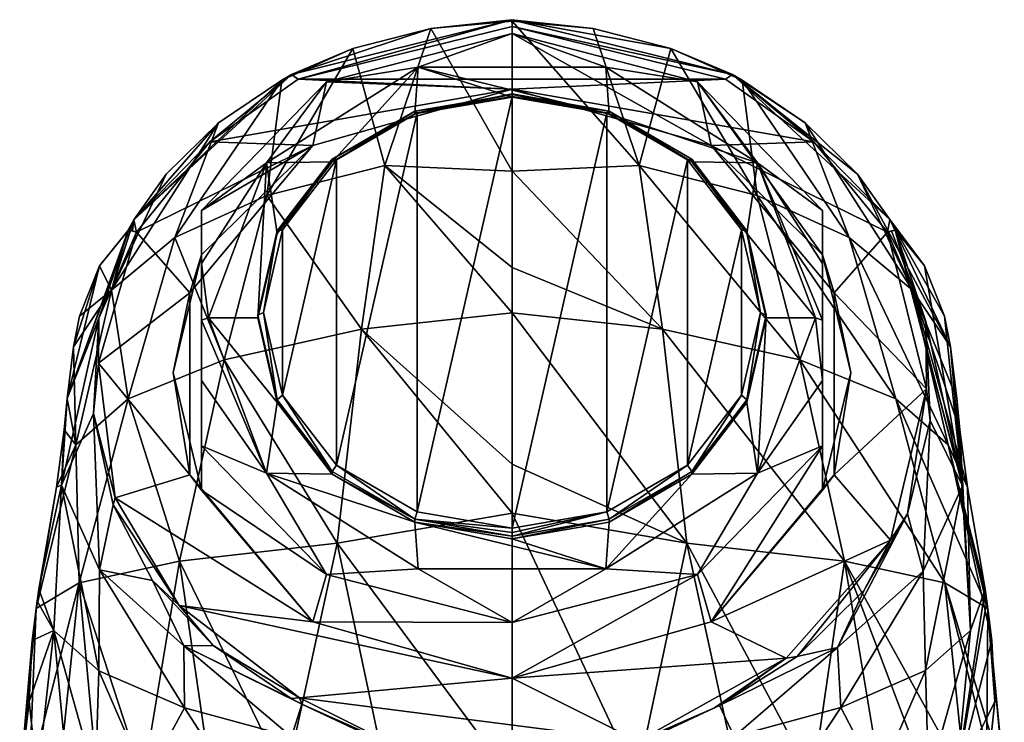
# Model space of a CAD drawing. Header units: metres. Extents: x -204 to 106, y -88 to 116.
# Tile 255 of 256: x -17 to 17, y 91 to 116. Entities that reach past the tile are written whole.
import ezdxf

# ---------------------------------------------------------------- set-up
doc = ezdxf.new("R2010")
doc.units = ezdxf.units.M
doc.layers.add('solid_20472013_1', color=7, linetype='CONTINUOUS')

msp = doc.modelspace()

# ---------------------------------------------------------------- linework, layer by layer
at = {"layer": 'solid_20472013_1'}
for points in [[(-7.809864, 113.944481, -1.813537), (-2.877813, 115.574455, -0.464656), (-0.00006, 115.890182, -0.705166)], [(-7.809864, 113.944481, -1.813537), (-0.00006, 115.890182, -0.705166), (-7.567681, 113.78212, -2.082821)], [(-0.00006, 115.890182, -0.705166), (0, 115.652893, -1.017129), (-7.567681, 113.78212, -2.082821)], [(-0.00006, 115.890182, -0.705166), (-2.877813, 115.574455, -0.464656), (0, 115.833427, -0.324199)], [(-2.877813, 115.574455, -0.464656), (0, 110.522476, 8.532196), (0, 115.833427, -0.324199)], [(-0.00006, 115.890182, -0.705166), (0, 115.833427, -0.324199), (2.875422, 115.57486, -0.464414)], [(-0.00006, 115.890182, -0.705166), (2.875422, 115.57486, -0.464414), (5.628694, 114.870598, -0.89037)], [(7.810057, 113.944366, -1.8136), (-0.00006, 115.890182, -0.705166), (5.628694, 114.870598, -0.89037)], [(7.810057, 113.944366, -1.8136), (0, 115.652893, -1.017129), (-0.00006, 115.890182, -0.705166)], [(4.500994, 110.724976, 6.327559), (2.875422, 115.57486, -0.464414), (0, 115.833427, -0.324199)], [(0, 110.522476, 8.532196), (4.500994, 110.724976, 6.327559), (0, 115.833427, -0.324199)], [(-7.809864, 113.944481, -1.813537), (-5.634535, 114.868576, -0.891608), (-2.877813, 115.574455, -0.464656)], [(-7.567681, 113.78212, -2.082821), (0, 115.652893, -1.017129), (7.566171, 113.782913, -2.082368)], [(-4.500994, 110.724976, 6.327559), (-2.877813, 115.574455, -0.464656), (-5.634535, 114.868576, -0.891608)], [(-4.500994, 110.724976, 6.327559), (0, 110.522476, 8.532196), (-2.877813, 115.574455, -0.464656)], [(7.810057, 113.944366, -1.8136), (7.566171, 113.782913, -2.082368), (0, 115.652893, -1.017129)], [(4.500994, 110.724976, 6.327559), (5.628694, 114.870598, -0.89037), (2.875422, 115.57486, -0.464414)], [(-6.574573, 113.691841, -6.71277), (0, 113.426888, -2.285178), (0, 115.396049, -5.741963)], [(-3.321774, 114.210007, -7.248167), (-6.574573, 113.691841, -6.71277), (0, 115.396049, -5.741963)], [(3.321784, 114.209999, -7.248169), (-3.321774, 114.210007, -7.248167), (0, 115.396049, -5.741963)], [(0, 115.396049, -5.741963), (0, 113.426888, -2.285178), (7.05346, 111.435493, -3.41958)], [(6.574573, 113.691841, -6.71277), (0, 115.396049, -5.741963), (7.05346, 111.435493, -3.41958)], [(3.321784, 114.209999, -7.248169), (0, 115.396049, -5.741963), (6.574573, 113.691841, -6.71277)], [(-8.680454, 109.668106, 4.493826), (-5.634535, 114.868576, -0.891608), (-8.155104, 113.7472, -1.580543)], [(-8.680454, 109.668106, 4.493826), (-4.500994, 110.724976, 6.327559), (-5.634535, 114.868576, -0.891608)], [(-7.809864, 113.944481, -1.813537), (-8.155104, 113.7472, -1.580543), (-5.634535, 114.868576, -0.891608)], [(4.500994, 110.724976, 6.327559), (8.680454, 109.668106, 4.493826), (5.628694, 114.870598, -0.89037)], [(8.680454, 109.668106, 4.493826), (8.146384, 113.752029, -1.577571), (5.628694, 114.870598, -0.89037)], [(7.810057, 113.944366, -1.8136), (5.628694, 114.870598, -0.89037), (8.146384, 113.752029, -1.577571)], [(-3.321774, 114.210007, -7.248167), (-8.696956, 110.816681, -9.181178), (-6.574573, 113.691841, -6.71277)], [(-6.364014, 110.856026, -9.158769), (-8.696956, 110.816681, -9.181178), (-3.321774, 114.210007, -7.248167)], [(-3.444036, 112.5513, -8.19305), (-6.364014, 110.856026, -9.158769), (-3.321774, 114.210007, -7.248167)], [(0, 113.146545, -7.853967), (-3.444036, 112.5513, -8.19305), (-3.321774, 114.210007, -7.248167)], [(3.444036, 112.5513, -8.19305), (-3.321774, 114.210007, -7.248167), (3.321784, 114.209999, -7.248169)], [(3.444036, 112.5513, -8.19305), (0, 113.146545, -7.853967), (-3.321774, 114.210007, -7.248167)], [(8.696968, 110.816666, -9.181187), (3.321784, 114.209999, -7.248169), (6.574573, 113.691841, -6.71277)], [(3.444036, 112.5513, -8.19305), (3.321784, 114.209999, -7.248169), (8.696968, 110.816666, -9.181187)], [(-7.809864, 113.944481, -1.813537), (-13.387373, 108.807533, -4.73267), (-8.155104, 113.7472, -1.580543)], [(-7.809864, 113.944481, -1.813537), (-10.695396, 111.559746, -3.348799), (-13.387373, 108.807533, -4.73267)], [(-8.155104, 113.7472, -1.580543), (-13.387373, 108.807533, -4.73267), (-10.391879, 112.234787, -2.517761)], [(-11.940397, 108.178345, 1.699853), (-8.155104, 113.7472, -1.580543), (-10.391879, 112.234787, -2.517761)], [(-11.940397, 108.178345, 1.699853), (-8.680454, 109.668106, 4.493826), (-8.155104, 113.7472, -1.580543)], [(-6.574573, 113.691841, -6.71277), (-11, 109.136299, -9.307844), (-7.05346, 111.435493, -3.41958)], [(-8.696956, 110.816681, -9.181178), (-11, 109.136299, -9.307844), (-6.574573, 113.691841, -6.71277)], [(-7.809864, 113.944481, -1.813537), (-7.567681, 113.78212, -2.082821), (-10.695396, 111.559746, -3.348799)], [(0, 113.426888, -2.285178), (-10.695396, 111.559746, -3.348799), (-7.567681, 113.78212, -2.082821)], [(0, 113.426888, -2.285178), (-7.567681, 113.78212, -2.082821), (7.566171, 113.782913, -2.082368)], [(-6.574573, 113.691841, -6.71277), (-7.05346, 111.435493, -3.41958), (0, 113.426888, -2.285178)], [(0, 113.426888, -2.285178), (7.566171, 113.782913, -2.082368), (10.694034, 111.561157, -3.347994)], [(11, 107.56311, -6.546185), (6.574573, 113.691841, -6.71277), (7.05346, 111.435493, -3.41958)], [(11, 107.56311, -6.546185), (11, 109.136299, -9.307844), (6.574573, 113.691841, -6.71277)], [(8.696968, 110.816666, -9.181187), (6.574573, 113.691841, -6.71277), (11, 109.136299, -9.307844)], [(7.810057, 113.944366, -1.8136), (10.694034, 111.561157, -3.347994), (7.566171, 113.782913, -2.082368)], [(7.810057, 113.944366, -1.8136), (8.146384, 113.752029, -1.577571), (10.384437, 112.240852, -2.513935)], [(7.810057, 113.944366, -1.8136), (10.384437, 112.240852, -2.513935), (12.237454, 110.422981, -3.669524)], [(7.810057, 113.944366, -1.8136), (12.237454, 110.422981, -3.669524), (13.385699, 108.810349, -4.730816)], [(7.810057, 113.944366, -1.8136), (13.385699, 108.810349, -4.730816), (10.694034, 111.561157, -3.347994)], [(11.940397, 108.178345, 1.699853), (10.384437, 112.240852, -2.513935), (8.146384, 113.752029, -1.577571)], [(8.680454, 109.668106, 4.493826), (11.940397, 108.178345, 1.699853), (8.146384, 113.752029, -1.577571)], [(0, 113.426888, -2.285178), (-7.05346, 111.435493, -3.41958), (-10.695396, 111.559746, -3.348799)], [(7.05346, 111.435493, -3.41958), (0, 113.426888, -2.285178), (10.694034, 111.561157, -3.347994)], [(-3.444151, 112.650269, -8.366848), (0, 113.146545, -7.853967), (0, 113.245544, -8.027748)], [(-3.444151, 112.650269, -8.366848), (0, 113.245544, -8.027748), (-3.363745, 112.590096, -8.631299)], [(-3.444151, 112.650269, -8.366848), (-3.444036, 112.5513, -8.19305), (0, 113.146545, -7.853967)], [(0, 113.264641, -8.179626), (0, 113.170753, -8.300525), (-3.363745, 112.590096, -8.631299)], [(0, 113.245544, -8.027748), (0, 113.264641, -8.179626), (-3.363745, 112.590096, -8.631299)], [(-3.363686, 98.458626, -16.681318), (-3.363745, 112.590096, -8.631299), (0, 113.170753, -8.300525)], [(0, 97.877983, -17.012079), (-3.363686, 98.458626, -16.681318), (0, 113.170753, -8.300525)], [(3.444151, 112.650269, -8.366848), (0, 113.170753, -8.300525), (0, 113.264641, -8.179626)], [(3.444151, 112.650269, -8.366848), (0, 113.264641, -8.179626), (0, 113.245544, -8.027748)], [(0, 113.245544, -8.027748), (0, 113.146545, -7.853967), (3.444036, 112.5513, -8.19305)], [(3.444151, 112.650269, -8.366848), (0, 113.245544, -8.027748), (3.444036, 112.5513, -8.19305)], [(3.363686, 112.590118, -8.631287), (0, 97.877983, -17.012079), (0, 113.170753, -8.300525)], [(3.444151, 112.650269, -8.366848), (3.363686, 112.590118, -8.631287), (0, 113.170753, -8.300525)], [(-6.363961, 110.95507, -9.332521), (-3.444036, 112.5513, -8.19305), (-3.444151, 112.650269, -8.366848)], [(-6.363961, 110.95507, -9.332521), (-3.444151, 112.650269, -8.366848), (-6.220591, 110.932869, -9.575343)], [(-3.444151, 112.650269, -8.366848), (-3.363745, 112.590096, -8.631299), (-6.220591, 110.932869, -9.575343)], [(3.444151, 112.650269, -8.366848), (6.220541, 110.932907, -9.575318), (3.363686, 112.590118, -8.631287)], [(3.444151, 112.650269, -8.366848), (3.444036, 112.5513, -8.19305), (6.364014, 110.856026, -9.158769)], [(6.363961, 110.95507, -9.332521), (3.444151, 112.650269, -8.366848), (6.364014, 110.856026, -9.158769)], [(6.363961, 110.95507, -9.332521), (6.220541, 110.932907, -9.575318), (3.444151, 112.650269, -8.366848)], [(-6.363961, 110.95507, -9.332521), (-6.364014, 110.856026, -9.158769), (-3.444036, 112.5513, -8.19305)], [(-6.220541, 100.115829, -15.737286), (-6.220591, 110.932869, -9.575343), (-3.363745, 112.590096, -8.631299)], [(-3.363686, 98.458626, -16.681318), (-6.220541, 100.115829, -15.737286), (-3.363745, 112.590096, -8.631299)], [(3.363686, 112.590118, -8.631287), (3.363745, 98.458649, -16.681305), (0, 97.877983, -17.012079)], [(3.363686, 112.590118, -8.631287), (6.220541, 110.932907, -9.575318), (3.363745, 98.458649, -16.681305)], [(6.364014, 110.856026, -9.158769), (3.444036, 112.5513, -8.19305), (8.696968, 110.816666, -9.181187)], [(-14.181917, 106.315186, -1.559519), (-10.391879, 112.234787, -2.517761), (-12.242953, 110.416466, -3.673774)], [(-14.181917, 106.315186, -1.559519), (-11.940397, 108.178345, 1.699853), (-10.391879, 112.234787, -2.517761)], [(-10.391879, 112.234787, -2.517761), (-13.387373, 108.807533, -4.73267), (-12.242953, 110.416466, -3.673774)], [(14.181917, 106.315186, -1.559519), (12.237454, 110.422981, -3.669524), (10.384437, 112.240852, -2.513935)], [(11.940397, 108.178345, 1.699853), (14.181917, 106.315186, -1.559519), (10.384437, 112.240852, -2.513935)], [(-13.299962, 108.3647, -5.168863), (-13.387373, 108.807533, -4.73267), (-10.695396, 111.559746, -3.348799)], [(-7.05346, 111.435493, -3.41958), (-13.299962, 108.3647, -5.168863), (-10.695396, 111.559746, -3.348799)], [(-7.05346, 111.435493, -3.41958), (-11.41264, 106.222176, -6.389357), (-13.299962, 108.3647, -5.168863)], [(-11, 107.56311, -6.546185), (-11.41264, 106.222176, -6.389357), (-7.05346, 111.435493, -3.41958)], [(-11, 109.136299, -9.307844), (-11, 107.56311, -6.546185), (-7.05346, 111.435493, -3.41958)], [(7.05346, 111.435493, -3.41958), (10.694034, 111.561157, -3.347994), (13.299962, 108.3647, -5.168863)], [(11.41264, 106.222176, -6.389357), (7.05346, 111.435493, -3.41958), (13.299962, 108.3647, -5.168863)], [(11, 107.56311, -6.546185), (7.05346, 111.435493, -3.41958), (11.41264, 106.222176, -6.389357)], [(10.694034, 111.561157, -3.347994), (13.385699, 108.810349, -4.730816), (13.299962, 108.3647, -5.168863)], [(-8.314916, 108.418022, -10.777753), (-6.364014, 110.856026, -9.158769), (-6.363961, 110.95507, -9.332521)], [(-8.314916, 108.418022, -10.777753), (-6.363961, 110.95507, -9.332521), (-8.129566, 108.451714, -10.988736)], [(-6.363961, 110.95507, -9.332521), (-6.220591, 110.932869, -9.575343), (-8.129566, 108.451714, -10.988736)], [(-8.129541, 102.596977, -14.323898), (-8.129566, 108.451714, -10.988736), (-6.220591, 110.932869, -9.575343)], [(-6.220541, 100.115829, -15.737286), (-8.129541, 102.596977, -14.323898), (-6.220591, 110.932869, -9.575343)], [(6.220541, 110.932907, -9.575318), (6.220591, 100.115875, -15.737261), (3.363745, 98.458649, -16.681305)], [(6.363961, 110.95507, -9.332521), (8.129541, 108.451767, -10.988707), (6.220541, 110.932907, -9.575318)], [(6.220541, 110.932907, -9.575318), (8.129541, 108.451767, -10.988707), (6.220591, 100.115875, -15.737261)], [(6.363961, 110.95507, -9.332521), (6.364014, 110.856026, -9.158769), (8.314926, 108.319008, -10.603985)], [(8.314916, 108.418022, -10.777753), (6.363961, 110.95507, -9.332521), (8.314926, 108.319008, -10.603985)], [(8.314916, 108.418022, -10.777753), (8.129541, 108.451767, -10.988707), (6.363961, 110.95507, -9.332521)], [(-8.696956, 110.816681, -9.181178), (-10.75, 105.326378, -12.30874), (-11, 107.255638, -10.873551)], [(-8.696956, 110.816681, -9.181178), (-11, 107.255638, -10.873551), (-11, 109.136299, -9.307844)], [(-8.999979, 105.326378, -12.30874), (-10.75, 105.326378, -12.30874), (-8.696956, 110.816681, -9.181178)], [(-8.314926, 108.319008, -10.603985), (-8.999979, 105.326378, -12.30874), (-8.696956, 110.816681, -9.181178)], [(-6.364014, 110.856026, -9.158769), (-8.314926, 108.319008, -10.603985), (-8.696956, 110.816681, -9.181178)], [(-5.330172, 104.934212, 12.595869), (-4.500994, 110.724976, 6.327559), (-8.680454, 109.668106, 4.493826)], [(-8.314916, 108.418022, -10.777753), (-8.314926, 108.319008, -10.603985), (-6.364014, 110.856026, -9.158769)], [(-5.330172, 104.934212, 12.595869), (0, 105.508736, 14.379964), (-4.500994, 110.724976, 6.327559)], [(-4.500994, 110.724976, 6.327559), (0, 107.112579, 12.852502), (0, 110.522476, 8.532196)], [(-4.500994, 110.724976, 6.327559), (0, 105.508736, 14.379964), (0, 107.112579, 12.852502)], [(5.330172, 104.934212, 12.595869), (4.500994, 110.724976, 6.327559), (0, 110.522476, 8.532196)], [(10.196189, 103.843025, 9.706917), (8.680454, 109.668106, 4.493826), (4.500994, 110.724976, 6.327559)], [(5.330172, 104.934212, 12.595869), (10.196189, 103.843025, 9.706917), (4.500994, 110.724976, 6.327559)], [(8.314926, 108.319008, -10.603985), (6.364014, 110.856026, -9.158769), (8.696968, 110.816666, -9.181187)], [(8.314926, 108.319008, -10.603985), (8.696968, 110.816666, -9.181187), (10.75, 105.326378, -12.30874)], [(8.696968, 110.816666, -9.181187), (11, 109.136299, -9.307844), (11, 107.255638, -10.87355)], [(8.696968, 110.816666, -9.181187), (11, 105.254936, -12.183323), (10.75, 105.326378, -12.30874)], [(8.696968, 110.816666, -9.181187), (11, 107.255638, -10.87355), (11, 105.254936, -12.183323)], [(-14.181917, 106.315186, -1.559519), (-12.242953, 110.416466, -3.673774), (-13.387373, 108.807533, -4.73267)], [(0, 107.112579, 12.852502), (5.330172, 104.934212, 12.595869), (0, 110.522476, 8.532196)], [(15.532301, 104.307243, -5), (13.385699, 108.810349, -4.730816), (12.237454, 110.422981, -3.669524)], [(14.181917, 106.315186, -1.559519), (15.532301, 104.307243, -5), (12.237454, 110.422981, -3.669524)], [(-10.196189, 103.843025, 9.706917), (-8.680454, 109.668106, 4.493826), (-11.940397, 108.178345, 1.699853)], [(-10.196189, 103.843025, 9.706917), (-5.330172, 104.934212, 12.595869), (-8.680454, 109.668106, 4.493826)], [(13.587609, 102.463387, 5.269374), (11.940397, 108.178345, 1.699853), (8.680454, 109.668106, 4.493826)], [(10.196189, 103.843025, 9.706917), (13.587609, 102.463387, 5.269374), (8.680454, 109.668106, 4.493826)], [(-11, 107.255638, -10.873551), (-11, 107.56311, -6.546185), (-11, 109.136299, -9.307844)], [(11, 99.228844, -11.293816), (11, 109.136299, -9.307844), (11, 107.56311, -6.546185)], [(11, 107.255638, -10.87355), (11, 109.136299, -9.307844), (11, 99.228844, -11.293816)], [(-14.181917, 106.315186, -1.559519), (-13.387373, 108.807533, -4.73267), (-13.61594, 108.403099, -5)], [(-13.590336, 108.423462, -5.003283), (-13.61594, 108.403099, -5), (-13.387373, 108.807533, -4.73267)], [(-13.590336, 108.423462, -5.003283), (-13.387373, 108.807533, -4.73267), (-13.569544, 108.431374, -5.014966)], [(-13.442006, 108.41333, -5.111454), (-13.569544, 108.431374, -5.014966), (-13.387373, 108.807533, -4.73267)], [(-13.442006, 108.41333, -5.111454), (-13.387373, 108.807533, -4.73267), (-13.299962, 108.3647, -5.168863)], [(13.299962, 108.3647, -5.168863), (13.385699, 108.810349, -4.730816), (13.569513, 108.431427, -5.014943)], [(14.604272, 107.172783, -5.000008), (13.61594, 108.403099, -5), (13.385699, 108.810349, -4.730816)], [(13.590325, 108.42347, -5.003285), (13.385699, 108.810349, -4.730816), (13.61594, 108.403099, -5)], [(15.310396, 105.395027, -5), (14.604272, 107.172783, -5.000008), (13.385699, 108.810349, -4.730816)], [(15.532301, 104.307243, -5), (15.310396, 105.395027, -5), (13.385699, 108.810349, -4.730816)], [(13.590325, 108.42347, -5.003285), (13.569513, 108.431427, -5.014943), (13.385699, 108.810349, -4.730816)], [(-8.129541, 102.596977, -14.323898), (-8.799987, 105.524345, -12.656319), (-8.129566, 108.451714, -10.988736)], [(-8.314916, 108.418022, -10.777753), (-8.129566, 108.451714, -10.988736), (-8.799987, 105.524345, -12.656319)], [(8.129541, 108.451767, -10.988707), (8.129566, 102.597031, -14.323869), (6.220591, 100.115875, -15.737261)], [(8.129541, 108.451767, -10.988707), (8.799987, 105.524399, -12.656286), (8.129566, 102.597031, -14.323869)], [(8.314916, 108.418022, -10.777753), (8.799987, 105.524399, -12.656286), (8.129541, 108.451767, -10.988707)], [(-13.569544, 108.431374, -5.014966), (-14.63118, 105.32193, -6.840234), (-15.751352, 102.470139, -5)], [(-13.590336, 108.423462, -5.003283), (-13.569544, 108.431374, -5.014966), (-15.751352, 102.470139, -5)], [(-13.590336, 108.423462, -5.003283), (-15.751352, 102.470139, -5), (-14.604271, 107.172783, -5.000008)], [(-14.642357, 103.723389, -7.812796), (-14.63118, 105.32193, -6.840234), (-13.299962, 108.3647, -5.168863)], [(-11.41264, 106.222176, -6.389357), (-14.642357, 103.723389, -7.812796), (-13.299962, 108.3647, -5.168863)], [(-13.299962, 108.3647, -5.168863), (-14.63118, 105.32193, -6.840234), (-13.569544, 108.431374, -5.014966)], [(-13.590336, 108.423462, -5.003283), (-14.604271, 107.172783, -5.000008), (-13.61594, 108.403099, -5)], [(-14.604271, 107.172783, -5.000008), (-14.181917, 106.315186, -1.559519), (-13.61594, 108.403099, -5)], [(-13.587609, 102.463387, 5.269374), (-11.940397, 108.178345, 1.699853), (-14.181917, 106.315186, -1.559519)], [(-13.587609, 102.463387, 5.269374), (-10.196189, 103.843025, 9.706917), (-11.940397, 108.178345, 1.699853)], [(-13.442006, 108.41333, -5.111454), (-13.299962, 108.3647, -5.168863), (-13.569544, 108.431374, -5.014966)], [(-9, 105.425377, -12.482521), (-8.314926, 108.319008, -10.603985), (-8.314916, 108.418022, -10.777753)], [(-9, 105.425377, -12.482521), (-8.314916, 108.418022, -10.777753), (-8.799987, 105.524345, -12.656319)], [(-9, 105.425377, -12.482521), (-8.999979, 105.326378, -12.30874), (-8.314926, 108.319008, -10.603985)], [(8.314916, 108.418022, -10.777753), (8.314926, 108.319008, -10.603985), (8.999979, 105.326378, -12.30874)], [(9, 105.425377, -12.482521), (8.314916, 108.418022, -10.777753), (8.999979, 105.326378, -12.30874)], [(9, 105.425377, -12.482521), (8.799987, 105.524399, -12.656286), (8.314916, 108.418022, -10.777753)], [(8.999979, 105.326378, -12.30874), (8.314926, 108.319008, -10.603985), (10.75, 105.326378, -12.30874)], [(11.41264, 106.222176, -6.389357), (13.299962, 108.3647, -5.168863), (14.681623, 102.821915, -8.326322)], [(15.448694, 100.834938, 0.202115), (14.181917, 106.315186, -1.559519), (11.940397, 108.178345, 1.699853)], [(13.587609, 102.463387, 5.269374), (15.448694, 100.834938, 0.202115), (11.940397, 108.178345, 1.699853)], [(13.44195, 108.413414, -5.111404), (13.299962, 108.3647, -5.168863), (13.569513, 108.431427, -5.014943)], [(13.44195, 108.413414, -5.111404), (14.653486, 105.205353, -6.907901), (13.299962, 108.3647, -5.168863)], [(14.681623, 102.821915, -8.326322), (13.299962, 108.3647, -5.168863), (14.653486, 105.205353, -6.907901)], [(13.44195, 108.413414, -5.111404), (13.569513, 108.431427, -5.014943), (14.653486, 105.205353, -6.907901)], [(15.948421, 99.382942, -8.016159), (14.653486, 105.205353, -6.907901), (13.569513, 108.431427, -5.014943)], [(13.590325, 108.42347, -5.003285), (15.948421, 99.382942, -8.016159), (13.569513, 108.431427, -5.014943)], [(13.590325, 108.42347, -5.003285), (13.61594, 108.403099, -5), (14.604272, 107.172783, -5.000008)], [(13.590325, 108.42347, -5.003285), (14.604272, 107.172783, -5.000008), (15.948421, 99.382942, -8.016159)], [(-12, 103.395981, -8.92), (-11.41264, 106.222176, -6.389357), (-11, 107.56311, -6.546185)], [(-11, 99.228844, -11.293816), (-12, 103.395981, -8.92), (-11, 107.56311, -6.546185)], [(-11, 107.56311, -6.546185), (-11, 105.254936, -12.183323), (-11, 103.107948, -13.236292)], [(-11, 107.255638, -10.873551), (-11, 105.254936, -12.183323), (-11, 107.56311, -6.546185)], [(-11, 107.56311, -6.546185), (-11, 103.107948, -13.236292), (-11, 100.802032, -14.055474)], [(-11, 99.228844, -11.293816), (-11, 107.56311, -6.546185), (-11, 100.802032, -14.055474)], [(12, 103.395981, -8.92), (11, 107.56311, -6.546185), (11.41264, 106.222176, -6.389357)], [(11, 99.228844, -11.293816), (11, 107.56311, -6.546185), (12, 103.395981, -8.92)], [(-15.751352, 102.470139, -5), (-15.532301, 104.307243, -5), (-14.604271, 107.172783, -5.000008)], [(-14.604271, 107.172783, -5.000008), (-15.532301, 104.307243, -5), (-15.310396, 105.395027, -5)], [(-14.604271, 107.172783, -5.000008), (-15.310396, 105.395027, -5), (-14.181917, 106.315186, -1.559519)], [(-11, 107.255638, -10.873551), (-10.75, 105.326378, -12.30874), (-11, 105.254936, -12.183323)], [(0, 107.112579, 12.852502), (0, 105.508736, 14.379964), (5.330172, 104.934212, 12.595869)], [(11, 107.255638, -10.87355), (11, 99.228844, -11.293816), (11, 105.254936, -12.183323)], [(15.948421, 99.382942, -8.016159), (14.604272, 107.172783, -5.000008), (15.310396, 105.395027, -5)], [(-15.310396, 105.395027, -5), (-15.532301, 104.307243, -5), (-14.181917, 106.315186, -1.559519)], [(-15.448694, 100.834938, 0.202115), (-14.181917, 106.315186, -1.559519), (-15.532301, 104.307243, -5)], [(-15.448694, 100.834938, 0.202115), (-13.587609, 102.463387, 5.269374), (-14.181917, 106.315186, -1.559519)], [(-11.41264, 106.222176, -6.389357), (-11.41264, 99.777824, -10.060391), (-14.642357, 103.723389, -7.812796)], [(-12, 103.395981, -8.92), (-11.41264, 99.777824, -10.060391), (-11.41264, 106.222176, -6.389357)], [(11.41264, 99.777824, -10.060391), (11.41264, 106.222176, -6.389357), (14.681623, 102.821915, -8.326322)], [(12, 103.395981, -8.92), (11.41264, 106.222176, -6.389357), (11.41264, 99.777824, -10.060391)], [(15.751351, 102.470154, -5), (15.532301, 104.307243, -5), (14.181917, 106.315186, -1.559519)], [(15.860763, 101.364281, -5), (15.751351, 102.470154, -5), (14.181917, 106.315186, -1.559519)], [(16.132614, 99.333321, -5), (15.860763, 101.364281, -5), (14.181917, 106.315186, -1.559519)], [(15.448694, 100.834938, 0.202115), (16.132614, 99.333321, -5), (14.181917, 106.315186, -1.559519)], [(-14.63118, 105.32193, -6.840234), (-15.951971, 99.407234, -7.991682), (-15.751352, 102.470139, -5)], [(-14.63118, 105.32193, -6.840234), (-14.825076, 101.939903, -8.794735), (-15.951971, 99.407234, -7.991682)], [(-14.642357, 103.723389, -7.812796), (-14.825076, 101.939903, -8.794735), (-14.63118, 105.32193, -6.840234)], [(-11, 105.254936, -12.183323), (-10.75, 105.326378, -12.30874), (-8.696968, 99.83609, -15.436292)], [(-8.314926, 102.333755, -14.013494), (-8.696968, 99.83609, -15.436292), (-10.75, 105.326378, -12.30874)], [(-8.999979, 105.326378, -12.30874), (-8.314926, 102.333755, -14.013494), (-10.75, 105.326378, -12.30874)], [(-8.314916, 102.432724, -14.187288), (-9, 105.425377, -12.482521), (-8.799987, 105.524345, -12.656319)], [(-8.314916, 102.432724, -14.187288), (-8.999979, 105.326378, -12.30874), (-9, 105.425377, -12.482521)], [(-8.314916, 102.432724, -14.187288), (-8.314926, 102.333755, -14.013494), (-8.999979, 105.326378, -12.30874)], [(-8.314916, 102.432724, -14.187288), (-8.799987, 105.524345, -12.656319), (-8.129541, 102.596977, -14.323898)], [(-5.330172, 104.934212, 12.595869), (0, 100.153755, 17.494024), (0, 105.508736, 14.379964)], [(6.191656, 97.353577, 16.506441), (5.330172, 104.934212, 12.595869), (0, 105.508736, 14.379964)], [(0, 100.153755, 17.494024), (6.191656, 97.353577, 16.506441), (0, 105.508736, 14.379964)], [(8.314916, 102.432724, -14.187288), (8.129566, 102.597031, -14.323869), (8.799987, 105.524399, -12.656286)], [(8.314916, 102.432724, -14.187288), (8.799987, 105.524399, -12.656286), (9, 105.425377, -12.482521)], [(8.314916, 102.432724, -14.187288), (9, 105.425377, -12.482521), (8.314926, 102.333755, -14.013494)], [(9, 105.425377, -12.482521), (8.999979, 105.326378, -12.30874), (8.314926, 102.333755, -14.013494)], [(8.314926, 102.333755, -14.013494), (8.999979, 105.326378, -12.30874), (8.696956, 99.836075, -15.4363)], [(8.696956, 99.836075, -15.4363), (10.75, 105.326378, -12.30874), (11, 103.107948, -13.236291)], [(8.999979, 105.326378, -12.30874), (10.75, 105.326378, -12.30874), (8.696956, 99.836075, -15.4363)], [(10.75, 105.326378, -12.30874), (11, 105.254936, -12.183323), (11, 103.107948, -13.236291)], [(15.948421, 99.382942, -8.016159), (15.310396, 105.395027, -5), (15.532301, 104.307243, -5)], [(-11, 103.107948, -13.236292), (-11, 105.254936, -12.183323), (-8.696968, 99.83609, -15.436292)], [(11, 105.254936, -12.183323), (11, 99.228844, -11.293816), (11, 103.107948, -13.236291)], [(15.948421, 99.382942, -8.016159), (14.803935, 101.699654, -8.932705), (14.653486, 105.205353, -6.907901)], [(14.681623, 102.821915, -8.326322), (14.653486, 105.205353, -6.907901), (14.803935, 101.699654, -8.932705)], [(-6.191656, 97.353577, 16.506441), (-5.330172, 104.934212, 12.595869), (-10.196189, 103.843025, 9.706917)], [(-6.191656, 97.353577, 16.506441), (0, 98.413994, 18.004557), (-5.330172, 104.934212, 12.595869)], [(-5.330172, 104.934212, 12.595869), (0, 98.413994, 18.004557), (0, 100.153755, 17.494024)], [(11.776537, 96.720276, 13.151702), (10.196189, 103.843025, 9.706917), (5.330172, 104.934212, 12.595869)], [(6.191656, 97.353577, 16.506441), (11.776537, 96.720276, 13.151702), (5.330172, 104.934212, 12.595869)], [(-15.751352, 102.470139, -5), (-15.448694, 100.834938, 0.202115), (-15.532301, 104.307243, -5)], [(15.948421, 99.382942, -8.016159), (15.532301, 104.307243, -5), (15.751351, 102.470154, -5)], [(-14.052505, 98.957443, -10.527723), (-14.825076, 101.939903, -8.794735), (-14.642357, 103.723389, -7.812796)], [(-11.41264, 99.777824, -10.060391), (-14.052505, 98.957443, -10.527723), (-14.642357, 103.723389, -7.812796)], [(-11.776537, 96.720276, 13.151702), (-10.196189, 103.843025, 9.706917), (-13.587609, 102.463387, 5.269374)], [(-11.776537, 96.720276, 13.151702), (-6.191656, 97.353577, 16.506441), (-10.196189, 103.843025, 9.706917)], [(15.33174, 95.942963, 7.660025), (13.587609, 102.463387, 5.269374), (10.196189, 103.843025, 9.706917)], [(11.776537, 96.720276, 13.151702), (15.33174, 95.942963, 7.660025), (10.196189, 103.843025, 9.706917)], [(-11, 99.228844, -11.293816), (-11.41264, 99.777824, -10.060391), (-12, 103.395981, -8.92)], [(11, 99.228844, -11.293816), (12, 103.395981, -8.92), (11.41264, 99.777824, -10.060391)], [(-11, 100.802032, -14.055474), (-11, 103.107948, -13.236292), (-8.696968, 99.83609, -15.436292)], [(8.696956, 99.836075, -15.4363), (11, 103.107948, -13.236291), (11, 100.802032, -14.055474)], [(11, 103.107948, -13.236291), (11, 99.228844, -11.293816), (11, 100.802032, -14.055474)], [(-6.363961, 99.895683, -15.632521), (-8.314916, 102.432724, -14.187288), (-8.129541, 102.596977, -14.323898)], [(-6.363961, 99.895683, -15.632521), (-8.129541, 102.596977, -14.323898), (-6.220541, 100.115829, -15.737286)], [(6.363961, 99.895683, -15.632521), (6.220591, 100.115875, -15.737261), (8.129566, 102.597031, -14.323869)], [(6.363961, 99.895683, -15.632521), (8.129566, 102.597031, -14.323869), (8.314916, 102.432724, -14.187288)], [(11.41264, 99.777824, -10.060391), (14.681623, 102.821915, -8.326322), (13.406902, 97.457787, -11.382008)], [(14.681623, 102.821915, -8.326322), (14.009598, 98.390892, -10.82182), (13.406902, 97.457787, -11.382008)], [(14.681623, 102.821915, -8.326322), (14.803935, 101.699654, -8.932705), (14.009598, 98.390892, -10.82182)], [(-15.951971, 99.407234, -7.991682), (-15.860763, 101.364281, -5), (-15.751352, 102.470139, -5)], [(-15.751352, 102.470139, -5), (-15.860763, 101.364281, -5), (-15.448694, 100.834938, 0.202115)], [(-15.33174, 95.942963, 7.660025), (-13.587609, 102.463387, 5.269374), (-15.448694, 100.834938, 0.202115)], [(-15.33174, 95.942963, 7.660025), (-11.776537, 96.720276, 13.151702), (-13.587609, 102.463387, 5.269374)], [(-8.314926, 102.333755, -14.013494), (-6.364014, 99.796738, -15.45871), (-8.696968, 99.83609, -15.436292)], [(-6.363961, 99.895683, -15.632521), (-8.314926, 102.333755, -14.013494), (-8.314916, 102.432724, -14.187288)], [(-6.363961, 99.895683, -15.632521), (-6.364014, 99.796738, -15.45871), (-8.314926, 102.333755, -14.013494)], [(6.363961, 99.895683, -15.632521), (8.314916, 102.432724, -14.187288), (6.364014, 99.796738, -15.45871)], [(8.314916, 102.432724, -14.187288), (8.314926, 102.333755, -14.013494), (6.364014, 99.796738, -15.45871)], [(6.364014, 99.796738, -15.45871), (8.314926, 102.333755, -14.013494), (8.696956, 99.836075, -15.4363)], [(16.844698, 95.041428, 1.374314), (15.448694, 100.834938, 0.202115), (13.587609, 102.463387, 5.269374)], [(15.33174, 95.942963, 7.660025), (16.844698, 95.041428, 1.374314), (13.587609, 102.463387, 5.269374)], [(16.23258, 94.259949, -8.258851), (15.751351, 102.470154, -5), (15.860763, 101.364281, -5)], [(16.23258, 94.259949, -8.258851), (15.948421, 99.382942, -8.016159), (15.751351, 102.470154, -5)], [(-14.825076, 101.939903, -8.794735), (-14.602524, 96.41021, -10.863726), (-15.951971, 99.407234, -7.991682)], [(-14.825076, 101.939903, -8.794735), (-14.128393, 98.703636, -10.644067), (-14.602524, 96.41021, -10.863726)], [(-14.052505, 98.957443, -10.527723), (-14.128393, 98.703636, -10.644067), (-14.825076, 101.939903, -8.794735)], [(14.565988, 96.363571, -10.905359), (14.009598, 98.390892, -10.82182), (14.803935, 101.699654, -8.932705)], [(15.948421, 99.382942, -8.016159), (14.565988, 96.363571, -10.905359), (14.803935, 101.699654, -8.932705)], [(-15.860763, 101.364281, -5), (-16.132614, 99.333321, -5), (-15.448694, 100.834938, 0.202115)], [(-15.951971, 99.407234, -7.991682), (-16.132614, 99.333321, -5), (-15.860763, 101.364281, -5)], [(16.23258, 94.259949, -8.258851), (15.860763, 101.364281, -5), (16.132614, 99.333321, -5)], [(-16.844698, 95.041428, 1.374314), (-15.448694, 100.834938, 0.202115), (-16.132614, 99.333321, -5)], [(-16.844698, 95.041428, 1.374314), (-15.33174, 95.942963, 7.660025), (-15.448694, 100.834938, 0.202115)], [(-6.574573, 96.246483, -16.650549), (-11, 100.802032, -14.055474), (-8.696968, 99.83609, -15.436292)], [(-11, 99.228844, -11.293816), (-11, 100.802032, -14.055474), (-6.574573, 96.246483, -16.650549)], [(6.574573, 96.246483, -16.650549), (11, 100.802032, -14.055474), (7.05346, 94.564507, -13.030169)], [(8.696956, 99.836075, -15.4363), (11, 100.802032, -14.055474), (6.574573, 96.246483, -16.650549)], [(11, 100.802032, -14.055474), (11, 99.228844, -11.293816), (7.05346, 94.564507, -13.030169)], [(16.75079, 95.721222, -5), (16.132614, 99.333321, -5), (15.448694, 100.834938, 0.202115)], [(16.815233, 95.300331, -5), (16.75079, 95.721222, -5), (15.448694, 100.834938, 0.202115)], [(16.990896, 93.907677, -5), (16.815233, 95.300331, -5), (15.448694, 100.834938, 0.202115)], [(16.844698, 95.041428, 1.374314), (16.990896, 93.907677, -5), (15.448694, 100.834938, 0.202115)], [(-3.444151, 98.200485, -16.598194), (-6.363961, 99.895683, -15.632521), (-6.220541, 100.115829, -15.737286)], [(-3.444151, 98.200485, -16.598194), (-6.220541, 100.115829, -15.737286), (-3.363686, 98.458626, -16.681318)], [(0, 100.153755, 17.494024), (0, 98.413994, 18.004557), (6.191656, 97.353577, 16.506441)], [(3.444151, 98.200485, -16.598194), (3.363745, 98.458649, -16.681305), (6.220591, 100.115875, -15.737261)], [(3.444151, 98.200485, -16.598194), (6.220591, 100.115875, -15.737261), (6.363961, 99.895683, -15.632521)], [(-11.41264, 99.777824, -10.060391), (-7.05346, 94.564507, -13.030169), (-14.052505, 98.957443, -10.527723)], [(-11, 99.228844, -11.293816), (-7.05346, 94.564507, -13.030169), (-11.41264, 99.777824, -10.060391)], [(-6.574573, 96.246483, -16.650549), (-8.696968, 99.83609, -15.436292), (-3.321784, 96.442764, -17.36931)], [(-3.444036, 98.101463, -16.424429), (-3.321784, 96.442764, -17.36931), (-8.696968, 99.83609, -15.436292)], [(-6.364014, 99.796738, -15.45871), (-3.444036, 98.101463, -16.424429), (-8.696968, 99.83609, -15.436292)], [(-3.444151, 98.200485, -16.598194), (-6.364014, 99.796738, -15.45871), (-6.363961, 99.895683, -15.632521)], [(-3.444151, 98.200485, -16.598194), (-3.444036, 98.101463, -16.424429), (-6.364014, 99.796738, -15.45871)], [(3.321774, 96.442757, -17.36931), (8.696956, 99.836075, -15.4363), (6.574573, 96.246483, -16.650549)], [(6.364014, 99.796738, -15.45871), (8.696956, 99.836075, -15.4363), (3.321774, 96.442757, -17.36931)], [(3.444036, 98.101463, -16.424429), (6.364014, 99.796738, -15.45871), (3.321774, 96.442757, -17.36931)], [(6.363961, 99.895683, -15.632521), (6.364014, 99.796738, -15.45871), (3.444036, 98.101463, -16.424429)], [(3.444151, 98.200485, -16.598194), (6.363961, 99.895683, -15.632521), (3.444036, 98.101463, -16.424429)], [(7.05346, 94.564507, -13.030169), (11.41264, 99.777824, -10.060391), (13.406902, 97.457787, -11.382008)], [(11, 99.228844, -11.293816), (11.41264, 99.777824, -10.060391), (7.05346, 94.564507, -13.030169)], [(-15.951971, 99.407234, -7.991682), (-16.750792, 95.721214, -5), (-16.132614, 99.333321, -5)], [(-16.229586, 94.254837, -8.270586), (-16.750792, 95.721214, -5), (-15.951971, 99.407234, -7.991682)], [(-14.627422, 92.827721, -11.319304), (-16.229586, 94.254837, -8.270586), (-15.951971, 99.407234, -7.991682)], [(-14.627422, 92.827721, -11.319304), (-15.951971, 99.407234, -7.991682), (-14.602524, 96.41021, -10.863726)], [(14.644822, 92.837639, -11.300413), (14.565988, 96.363571, -10.905359), (15.948421, 99.382942, -8.016159)], [(16.23258, 94.259949, -8.258851), (14.644822, 92.837639, -11.300413), (15.948421, 99.382942, -8.016159)], [(-16.750792, 95.721214, -5), (-16.844698, 95.041428, 1.374314), (-16.132614, 99.333321, -5)], [(-11, 99.228844, -11.293816), (-6.574573, 96.246483, -16.650549), (-7.05346, 94.564507, -13.030169)], [(16.23258, 94.259949, -8.258851), (16.132614, 99.333321, -5), (16.75079, 95.721222, -5)], [(-14.128393, 98.703636, -10.644067), (-12.725262, 96.025024, -12.162549), (-14.602524, 96.41021, -10.863726)], [(-11.783851, 95.140808, -12.701879), (-14.128393, 98.703636, -10.644067), (-14.052505, 98.957443, -10.527723)], [(-11.783851, 95.140808, -12.701879), (-12.725262, 96.025024, -12.162549), (-14.128393, 98.703636, -10.644067)], [(-7.05346, 94.564507, -13.030169), (-11.783851, 95.140808, -12.701879), (-14.052505, 98.957443, -10.527723)], [(-6.191656, 97.353577, 16.506441), (0, 89, 18.799999), (0, 98.413994, 18.004557)], [(-3.444151, 98.200485, -16.598194), (-3.363686, 98.458626, -16.681318), (0, 97.877983, -17.012079)], [(0, 97.726112, -17.031179), (0, 97.877983, -17.012079), (3.363745, 98.458649, -16.681305)], [(0, 97.726112, -17.031179), (3.363745, 98.458649, -16.681305), (0, 97.605209, -16.937292)], [(3.444151, 98.200485, -16.598194), (0, 97.605209, -16.937292), (3.363745, 98.458649, -16.681305)], [(0, 98.413994, 18.004557), (0, 89, 18.799999), (4.415206, 89, 18.343185)], [(0, 98.413994, 18.004557), (4.415206, 89, 18.343185), (6.191656, 97.353577, 16.506441)], [(11.530467, 93.659004, -13.145374), (12.474132, 95.685577, -12.354556), (14.009598, 98.390892, -10.82182)], [(14.565988, 96.363571, -10.905359), (11.530467, 93.659004, -13.145374), (14.009598, 98.390892, -10.82182)], [(13.406902, 97.457787, -11.382008), (14.009598, 98.390892, -10.82182), (12.474132, 95.685577, -12.354556)], [(-3.444151, 98.200485, -16.598194), (0, 97.605209, -16.937292), (-3.444036, 98.101463, -16.424429)], [(-3.444151, 98.200485, -16.598194), (0, 97.877983, -17.012079), (0, 97.726112, -17.031179)], [(-3.444151, 98.200485, -16.598194), (0, 97.726112, -17.031179), (0, 97.605209, -16.937292)], [(-3.444036, 98.101463, -16.424429), (3.321774, 96.442757, -17.36931), (-3.321784, 96.442764, -17.36931)], [(-3.444036, 98.101463, -16.424429), (0, 97.506218, -16.763512), (3.321774, 96.442757, -17.36931)], [(0, 97.605209, -16.937292), (0, 97.506218, -16.763512), (-3.444036, 98.101463, -16.424429)], [(3.444151, 98.200485, -16.598194), (3.444036, 98.101463, -16.424429), (0, 97.506218, -16.763512)], [(3.444151, 98.200485, -16.598194), (0, 97.506218, -16.763512), (0, 97.605209, -16.937292)], [(3.444036, 98.101463, -16.424429), (3.321774, 96.442757, -17.36931), (0, 97.506218, -16.763512)], [(-11.776537, 96.720276, 13.151702), (-8.00625, 89, 17.481363), (-6.191656, 97.353577, 16.506441)], [(-6.191656, 97.353577, 16.506441), (-8.00625, 89, 17.481363), (-4.415206, 89, 18.343185)], [(-6.191656, 97.353577, 16.506441), (-4.415206, 89, 18.343185), (0, 89, 18.799999)], [(6.191656, 97.353577, 16.506441), (4.415206, 89, 18.343185), (8.00625, 89, 17.481363)], [(6.191656, 97.353577, 16.506441), (8.00625, 89, 17.481363), (10.65311, 89, 16.306099)], [(6.191656, 97.353577, 16.506441), (10.65311, 89, 16.306099), (11.776537, 96.720276, 13.151702)], [(7.05346, 94.564507, -13.030169), (13.406902, 97.457787, -11.382008), (9.704842, 93.27446, -13.765047)], [(13.406902, 97.457787, -11.382008), (10.101751, 93.342056, -13.684859), (9.704842, 93.27446, -13.765047)], [(13.406902, 97.457787, -11.382008), (12.474132, 95.685577, -12.354556), (10.101751, 93.342056, -13.684859)], [(-15.33174, 95.942963, 7.660025), (-13.061712, 89, 14.546893), (-11.776537, 96.720276, 13.151702)], [(-11.776537, 96.720276, 13.151702), (-13.061712, 89, 14.546893), (-10.65311, 89, 16.306099)], [(-11.776537, 96.720276, 13.151702), (-10.65311, 89, 16.306099), (-8.00625, 89, 17.481363)], [(11.776537, 96.720276, 13.151702), (10.65311, 89, 16.306099), (13.061712, 89, 14.546893)], [(11.776537, 96.720276, 13.151702), (13.061712, 89, 14.546893), (14.690116, 89, 12.658824)], [(11.776537, 96.720276, 13.151702), (14.690116, 89, 12.658824), (16.044382, 89, 10.013961)], [(11.776537, 96.720276, 13.151702), (16.044382, 89, 10.013961), (15.33174, 95.942963, 7.660025)], [(-11.602751, 91.52282, -13.497317), (-14.627422, 92.827721, -11.319304), (-14.602524, 96.41021, -10.863726)], [(-12.725262, 96.025024, -12.162549), (-11.618097, 93.717209, -13.100568), (-14.602524, 96.41021, -10.863726)], [(-11.602751, 91.52282, -13.497317), (-14.602524, 96.41021, -10.863726), (-11.618097, 93.717209, -13.100568)], [(-6.574573, 96.246483, -16.650549), (0, 94.542274, -17.621355), (-7.05346, 94.564507, -13.030169)], [(-6.574573, 96.246483, -16.650549), (-3.321784, 96.442764, -17.36931), (0, 94.542274, -17.621355)], [(-3.321784, 96.442764, -17.36931), (3.321774, 96.442757, -17.36931), (0, 94.542274, -17.621355)], [(3.321774, 96.442757, -17.36931), (6.574573, 96.246483, -16.650549), (0, 94.542274, -17.621355)], [(6.574573, 96.246483, -16.650549), (7.05346, 94.564507, -13.030169), (0, 92.573112, -14.164571)], [(0, 94.542274, -17.621355), (6.574573, 96.246483, -16.650549), (0, 92.573112, -14.164571)], [(11.640057, 91.535568, -13.478971), (11.530467, 93.659004, -13.145374), (14.565988, 96.363571, -10.905359)], [(14.644822, 92.837639, -11.300413), (11.640057, 91.535568, -13.478971), (14.565988, 96.363571, -10.905359)], [(-15.33174, 95.942963, 7.660025), (-17.096014, 89, 6.436376), (-16.044382, 89, 10.013961)], [(-16.844698, 95.041428, 1.374314), (-17.096014, 89, 6.436376), (-15.33174, 95.942963, 7.660025)], [(-15.33174, 95.942963, 7.660025), (-16.044382, 89, 10.013961), (-14.690116, 89, 12.658824)], [(-15.33174, 95.942963, 7.660025), (-14.690116, 89, 12.658824), (-13.061712, 89, 14.546893)], [(-12.725262, 96.025024, -12.162549), (-10.585016, 93.730766, -13.463174), (-11.618097, 93.717209, -13.100568)], [(-11.783851, 95.140808, -12.701879), (-10.585016, 93.730766, -13.463174), (-12.725262, 96.025024, -12.162549)], [(15.33174, 95.942963, 7.660025), (16.044382, 89, 10.013961), (17.096014, 89, 6.436376)], [(15.33174, 95.942963, 7.660025), (17.096014, 89, 6.436376), (17.433582, 89, 2.689397)], [(15.33174, 95.942963, 7.660025), (17.433582, 89, 2.689397), (16.844698, 95.041428, 1.374314)], [(-16.750792, 95.721214, -5), (-16.815233, 95.300331, -5), (-16.844698, 95.041428, 1.374314)], [(-16.229586, 94.254837, -8.270586), (-16.815233, 95.300331, -5), (-16.750792, 95.721214, -5)], [(11.530467, 93.659004, -13.145374), (10.101751, 93.342056, -13.684859), (12.474132, 95.685577, -12.354556)], [(16.815233, 95.300331, -5), (15.733509, 89, -8.572159), (16.75079, 95.721222, -5)], [(16.23258, 94.259949, -8.258851), (16.75079, 95.721222, -5), (15.733509, 89, -8.572159)], [(-16.815233, 95.300331, -5), (-16.990896, 93.907677, -5), (-16.844698, 95.041428, 1.374314)], [(-16.229586, 94.254837, -8.270586), (-16.990896, 93.907677, -5), (-16.815233, 95.300331, -5)], [(16.990896, 93.907677, -5), (15.733509, 89, -8.572159), (16.815233, 95.300331, -5)], [(-16.844698, 95.041428, 1.374314), (-17.42137, 89, -1.207922), (-17.433582, 89, 2.689397)], [(-16.844698, 95.041428, 1.374314), (-17.433582, 89, 2.689397), (-17.096014, 89, 6.436376)], [(-16.990896, 93.907677, -5), (-17.42137, 89, -1.207922), (-16.844698, 95.041428, 1.374314)], [(-7.528459, 91.879105, -14.559914), (-10.585016, 93.730766, -13.463174), (-11.783851, 95.140808, -12.701879)], [(0, 92.573112, -14.164571), (-7.528459, 91.879105, -14.559914), (-11.783851, 95.140808, -12.701879)], [(-7.05346, 94.564507, -13.030169), (0, 92.573112, -14.164571), (-11.783851, 95.140808, -12.701879)], [(16.844698, 95.041428, 1.374314), (17.42137, 89, -1.207922), (16.802191, 89, -5)], [(17.095491, 91.748482, -5), (16.844698, 95.041428, 1.374314), (16.802191, 89, -5)], [(16.844698, 95.041428, 1.374314), (17.433582, 89, 2.689397), (17.42137, 89, -1.207922)], [(17.095491, 91.748482, -5), (16.990896, 93.907677, -5), (16.844698, 95.041428, 1.374314)], [(0, 94.542274, -17.621355), (0, 92.573112, -14.164571), (-7.05346, 94.564507, -13.030169)], [(7.05346, 94.564507, -13.030169), (9.704842, 93.27446, -13.765047), (0, 92.573112, -14.164571)], [(-16.229586, 94.254837, -8.270586), (-16.802191, 89, -5), (-17.095491, 91.748482, -5)], [(-16.229586, 94.254837, -8.270586), (-17.095491, 91.748482, -5), (-16.990896, 93.907677, -5)], [(-16.229586, 94.254837, -8.270586), (-15.733509, 89, -8.572159), (-16.802191, 89, -5)], [(-16.229586, 94.254837, -8.270586), (-14.747915, 89, -10.881814), (-15.733509, 89, -8.572159)], [(-14.627422, 92.827721, -11.319304), (-14.747915, 89, -10.881814), (-16.229586, 94.254837, -8.270586)], [(16.23258, 94.259949, -8.258851), (14.747915, 89, -10.881814), (14.644822, 92.837639, -11.300413)], [(16.23258, 94.259949, -8.258851), (15.733509, 89, -8.572159), (14.747915, 89, -10.881814)], [(-17.095491, 91.748482, -5), (-17.42137, 89, -1.207922), (-16.990896, 93.907677, -5)], [(17.095491, 91.748482, -5), (15.733509, 89, -8.572159), (16.990896, 93.907677, -5)], [(-10.585016, 93.730766, -13.463174), (-7.81609, 91.856476, -14.540531), (-11.618097, 93.717209, -13.100568)], [(-7.81609, 91.856476, -14.540531), (-7.444493, 91.655869, -14.657343), (-11.618097, 93.717209, -13.100568)], [(-7.805325, 90.488441, -14.881413), (-11.618097, 93.717209, -13.100568), (-7.444493, 91.655869, -14.657343)], [(-7.805325, 90.488441, -14.881413), (-11.602751, 91.52282, -13.497317), (-11.618097, 93.717209, -13.100568)], [(-7.528459, 91.879105, -14.559914), (-7.81609, 91.856476, -14.540531), (-10.585016, 93.730766, -13.463174)], [(11.530467, 93.659004, -13.145374), (7.34491, 91.603615, -14.687825), (10.101751, 93.342056, -13.684859)], [(7.862718, 90.500679, -14.865464), (7.34491, 91.603615, -14.687825), (11.530467, 93.659004, -13.145374)], [(11.640057, 91.535568, -13.478971), (7.862718, 90.500679, -14.865464), (11.530467, 93.659004, -13.145374)], [(0, 92.573112, -14.164571), (9.704842, 93.27446, -13.765047), (4.469442, 90.34256, -15.435208)], [(9.704842, 93.27446, -13.765047), (7.17374, 91.515152, -14.73947), (4.469442, 90.34256, -15.435208)], [(9.704842, 93.27446, -13.765047), (7.34491, 91.603615, -14.687825), (7.17374, 91.515152, -14.73947)], [(9.704842, 93.27446, -13.765047), (10.101751, 93.342056, -13.684859), (7.34491, 91.603615, -14.687825)], [(-14.627422, 92.827721, -11.319304), (-12.960951, 89, -12.786486), (-14.747915, 89, -10.881814)], [(-11.602751, 91.52282, -13.497317), (-12.960951, 89, -12.786486), (-14.627422, 92.827721, -11.319304)], [(14.644822, 92.837639, -11.300413), (12.960951, 89, -12.786486), (11.640057, 91.535568, -13.478971)], [(14.644822, 92.837639, -11.300413), (14.747915, 89, -10.881814), (12.960951, 89, -12.786486)], [(0, 92.573112, -14.164571), (4.469442, 90.34256, -15.435208), (-7.528459, 91.879105, -14.559914)], [(-17.095491, 91.748482, -5), (-16.802191, 89, -5), (-17.42137, 89, -1.207922)], [(-7.528459, 91.879105, -14.559914), (-7.444493, 91.655869, -14.657343), (-7.81609, 91.856476, -14.540531)], [(-3.846684, 90.042465, -15.606158), (-7.444493, 91.655869, -14.657343), (-7.528459, 91.879105, -14.559914)], [(4.469442, 90.34256, -15.435208), (-3.846684, 90.042465, -15.606158), (-7.528459, 91.879105, -14.559914)], [(17.095491, 91.748482, -5), (16.802191, 89, -5), (15.733509, 89, -8.572159)], [(-11.602751, 91.52282, -13.497317), (-9.967043, 89, -14.434865), (-12.960951, 89, -12.786486)], [(-7.805325, 90.488441, -14.881413), (-9.967043, 89, -14.434865), (-11.602751, 91.52282, -13.497317)], [(-3.979733, 90.023506, -15.609435), (-7.805325, 90.488441, -14.881413), (-7.444493, 91.655869, -14.657343)], [(-3.846684, 90.042465, -15.606158), (-3.979733, 90.023506, -15.609435), (-7.444493, 91.655869, -14.657343)], [(3.612638, 89.852501, -15.707917), (7.17374, 91.515152, -14.73947), (7.34491, 91.603615, -14.687825)], [(7.862718, 90.500679, -14.865464), (3.612638, 89.852501, -15.707917), (7.34491, 91.603615, -14.687825)], [(4.469442, 90.34256, -15.435208), (7.17374, 91.515152, -14.73947), (3.612638, 89.852501, -15.707917)], [(11.640057, 91.535568, -13.478971), (9.967043, 89, -14.434865), (7.862718, 90.500679, -14.865464)], [(11.640057, 91.535568, -13.478971), (12.960951, 89, -12.786486), (9.967043, 89, -14.434865)]]:
    msp.add_3dface(points, dxfattribs=at)

doc.saveas('drawing.dxf')
